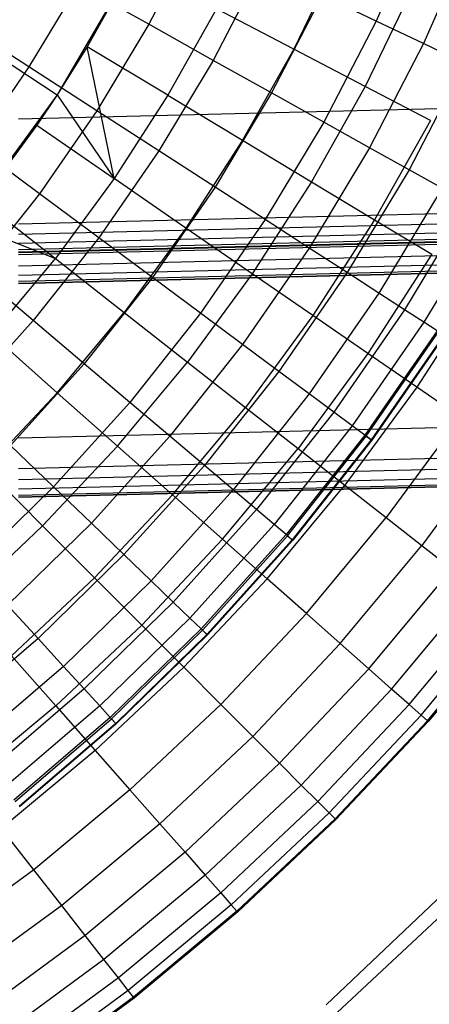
# Model space of a CAD drawing. Extents: x -390 to 397, y -401 to 400.
# Tile 183 of 192: x 0.09 to 2.96, y -393.45 to -386.55. Entities that reach past the tile are written whole.
import ezdxf

# ---------------------------------------------------------------- set-up
doc = ezdxf.new("R2010")
doc.units = 0
doc.header["$LTSCALE"] = 25.4
doc.layers.get('0').update_dxf_attribs({"linetype": 'CONTINUOUS'})

# ---------------------------------------------------------------- blocks, each defined once
blk = doc.blocks.new('FOURTY_ROUND_VII_ZWIS_STL')
at = {"color": 0}
for p, q in [((-1.9356, -385.5793, -952.8), (0.3495, -387.073, -957)), ((-1.9356, -385.5793, -952.8), (0.3495, -387.073, -957)), ((2.9079, -385.8251, -978.5822), (2.5873, -386.5561, -978.5822)), ((2.9079, -385.8251, -978.5822), (2.5873, -386.5561, -978.5822)), ((1.3182, -385.9501, -974.4657), (0.9929, -386.5789, -974.4657)), ((1.3182, -385.9501, -974.4657), (0.9929, -386.5789, -974.4657)), ((3.2498, -385.9622, -979.9853), (2.9197, -386.7148, -979.9853)), ((3.2498, -385.9622, -979.9853), (2.9197, -386.7148, -979.9853)), ((2.3289, -386.0927, -972.7912), (2.0097, -386.7529, -972.7912)), ((2.3289, -386.0927, -972.7912), (2.0097, -386.7529, -972.7912)), ((0.9066, -386.1166, -957), (0.3495, -387.073, -957)), ((0.9066, -386.1166, -957), (0.3495, -387.073, -957)), ((0.8819, -386.1644, -970.1406), (0.3495, -387.073, -957)), ((0.8819, -386.1644, -970.1406), (0.3495, -387.073, -957)), ((0.8819, -386.1644, -970.1406), (0.561, -386.7361, -970.1406)), ((0.8819, -386.1644, -970.1406), (0.561, -386.7361, -970.1406)), ((1.7861, -386.1735, -975.8206), (1.4454, -386.8318, -975.8206)), ((1.7861, -386.1735, -975.8206), (1.4454, -386.8318, -975.8206)), ((0.4977, -386.3023, -973.1305), (0.1515, -386.8778, -973.1305)), ((0.4977, -386.3023, -973.1305), (0.1515, -386.8778, -973.1305)), ((0.9929, -386.5789, -974.4657), (0.4977, -386.3023, -973.1305)), ((0.9929, -386.5789, -974.4657), (0.4977, -386.3023, -973.1305)), ((2.2093, -386.3755, -977.1933), (1.8548, -387.0606, -977.1933)), ((2.2093, -386.3755, -977.1933), (1.8548, -387.0606, -977.1933)), ((2.5873, -386.5561, -978.5822), (2.2093, -386.3755, -977.1933)), ((2.5873, -386.5561, -978.5822), (2.2093, -386.3755, -977.1933)), ((2.8449, -386.3231, -974.1486), (2.5106, -387.0143, -974.1486)), ((2.8449, -386.3231, -974.1486), (2.5106, -387.0143, -974.1486)), ((1.4666, -386.4695, -971.4547), (1.126, -387.0763, -971.4547)), ((1.4666, -386.4695, -971.4547), (1.126, -387.0763, -971.4547)), ((2.0097, -386.7529, -972.7912), (1.4666, -386.4695, -971.4547)), ((2.0097, -386.7529, -972.7912), (1.4666, -386.4695, -971.4547)), ((0.1515, -386.8778, -973.1305), (-0.3652, -386.5439, -971.8167)), ((0.1515, -386.8778, -973.1305), (-0.3652, -386.5439, -971.8167)), ((0.9929, -386.5789, -974.4657), (0.6279, -387.1856, -974.4657)), ((0.9929, -386.5789, -974.4657), (0.6279, -387.1856, -974.4657)), ((1.4454, -386.8318, -975.8206), (0.9929, -386.5789, -974.4657)), ((1.4454, -386.8318, -975.8206), (0.9929, -386.5789, -974.4657)), ((2.5873, -386.5561, -978.5822), (2.2205, -387.2649, -978.5822)), ((2.5873, -386.5561, -978.5822), (2.2205, -387.2649, -978.5822)), ((2.9197, -386.7148, -979.9853), (2.5873, -386.5561, -978.5822)), ((2.9197, -386.7148, -979.9853), (2.5873, -386.5561, -978.5822)), ((2.9197, -386.7148, -979.9853), (2.542, -387.4446, -979.9853)), ((2.9197, -386.7148, -979.9853), (2.542, -387.4446, -979.9853)), ((3.206, -386.8514, -981.4009), (2.9197, -386.7148, -979.9853)), ((3.206, -386.8514, -981.4009), (2.9197, -386.7148, -979.9853)), ((0.0771, -387.2428, -931.3491), (19.0833, -386.7762, -931.3491)), ((0.0771, -387.2428, -931.3491), (19.0833, -386.7762, -931.3491)), ((0.561, -386.7361, -970.1406), (0.3495, -387.073, -970.1406)), ((0.561, -386.7361, -970.1406), (0.3495, -387.073, -970.1406)), ((0.561, -386.7361, -970.1406), (0.3495, -387.073, -957)), ((0.561, -386.7361, -970.1406), (0.3495, -387.073, -957)), ((0.749, -387.6613, -971.4547), (0.561, -386.7361, -970.1406)), ((1.126, -387.0763, -971.4547), (0.561, -386.7361, -970.1406)), ((0.749, -387.6613, -971.4547), (0.561, -386.7361, -970.1406)), ((1.126, -387.0763, -971.4547), (0.561, -386.7361, -970.1406)), ((2.0097, -386.7529, -972.7912), (1.6508, -387.3923, -972.7912)), ((2.0097, -386.7529, -972.7912), (1.6508, -387.3923, -972.7912)), ((2.5106, -387.0143, -974.1486), (2.0097, -386.7529, -972.7912)), ((2.5106, -387.0143, -974.1486), (2.0097, -386.7529, -972.7912)), ((1.4454, -386.8318, -975.8206), (1.0633, -387.4669, -975.8206)), ((1.4454, -386.8318, -975.8206), (1.0633, -387.4669, -975.8206)), ((1.8548, -387.0606, -977.1933), (1.4454, -386.8318, -975.8206)), ((1.8548, -387.0606, -977.1933), (1.4454, -386.8318, -975.8206)), ((3.206, -386.8514, -981.4009), (2.819, -387.5993, -981.4009)), ((3.206, -386.8514, -981.4009), (2.819, -387.5993, -981.4009)), ((0.1515, -386.8778, -973.1305), (-0.2309, -387.4299, -973.1305)), ((0.1515, -386.8778, -973.1305), (-0.2309, -387.4299, -973.1305)), ((0.6279, -387.1856, -974.4657), (0.1515, -386.8778, -973.1305)), ((0.6279, -387.1856, -974.4657), (0.1515, -386.8778, -973.1305)), ((1.8548, -387.0606, -977.1933), (1.4572, -387.7215, -977.1933)), ((1.8548, -387.0606, -977.1933), (1.4572, -387.7215, -977.1933)), ((2.2205, -387.2649, -978.5822), (1.8548, -387.0606, -977.1933)), ((2.2205, -387.2649, -978.5822), (1.8548, -387.0606, -977.1933)), ((2.5106, -387.0143, -974.1486), (2.1349, -387.6837, -974.1486)), ((2.5106, -387.0143, -974.1486), (2.1349, -387.6837, -974.1486)), ((2.9687, -387.2533, -975.5251), (2.5106, -387.0143, -974.1486)), ((2.9687, -387.2533, -975.5251), (2.5106, -387.0143, -974.1486)), ((0.3495, -387.073, -957), (-0.3029, -387.967, -957)), ((0.3495, -387.073, -957), (-0.3029, -387.967, -957)), ((0.3495, -387.073, -970.1406), (0.2058, -387.2873, -970.1406)), ((0.3495, -387.073, -957), (0.2058, -387.2873, -970.1406)), ((0.3495, -387.073, -970.1406), (0.2058, -387.2873, -970.1406)), ((0.3495, -387.073, -957), (0.2058, -387.2873, -970.1406)), ((0.3495, -387.073, -970.1406), (0.749, -387.6613, -971.4547)), ((0.3495, -387.073, -970.1406), (0.749, -387.6613, -971.4547)), ((0.3495, -387.073, -970.1406), (0.3495, -387.073, -957)), ((0.3495, -387.073, -970.1406), (0.3495, -387.073, -957)), ((1.126, -387.0763, -971.4547), (0.749, -387.6613, -971.4547)), ((1.126, -387.0763, -971.4547), (0.749, -387.6613, -971.4547)), ((1.126, -387.0763, -971.4547), (1.6508, -387.3923, -972.7912)), ((1.126, -387.0763, -971.4547), (1.6508, -387.3923, -972.7912)), ((0.6279, -387.1856, -974.4657), (0.2247, -387.7676, -974.4657)), ((0.6279, -387.1856, -974.4657), (0.2247, -387.7676, -974.4657)), ((1.0633, -387.4669, -975.8206), (0.6279, -387.1856, -974.4657)), ((1.0633, -387.4669, -975.8206), (0.6279, -387.1856, -974.4657)), ((2.2205, -387.2649, -978.5822), (1.809, -387.9489, -978.5822)), ((2.2205, -387.2649, -978.5822), (1.809, -387.9489, -978.5822)), ((2.542, -387.4446, -979.9853), (2.2205, -387.2649, -978.5822)), ((2.542, -387.4446, -979.9853), (2.2205, -387.2649, -978.5822)), ((2.9687, -387.2533, -975.5251), (2.5775, -387.9502, -975.5251)), ((2.9687, -387.2533, -975.5251), (2.5775, -387.9502, -975.5251)), ((-0.3029, -387.967, -957), (0.2058, -387.2873, -970.1406)), ((-0.3029, -387.967, -957), (0.2058, -387.2873, -970.1406)), ((0.2058, -387.2873, -970.1406), (-0.1823, -387.8157, -970.1406)), ((0.2058, -387.2873, -970.1406), (-0.1823, -387.8157, -970.1406)), ((0.2058, -387.2873, -970.1406), (0.749, -387.6613, -971.4547)), ((0.2058, -387.2873, -970.1406), (0.749, -387.6613, -971.4547)), ((1.6508, -387.3923, -972.7912), (1.2536, -388.0087, -972.7912)), ((1.6508, -387.3923, -972.7912), (1.2536, -388.0087, -972.7912)), ((1.6508, -387.3923, -972.7912), (2.1349, -387.6837, -974.1486)), ((1.6508, -387.3923, -972.7912), (2.1349, -387.6837, -974.1486)), ((0.2247, -387.7676, -974.4657), (-0.2309, -387.4299, -973.1305)), ((0.2247, -387.7676, -974.4657), (-0.2309, -387.4299, -973.1305)), ((1.0633, -387.4669, -975.8206), (0.6412, -388.0763, -975.8206)), ((1.0633, -387.4669, -975.8206), (0.6412, -388.0763, -975.8206)), ((1.4572, -387.7215, -977.1933), (1.0633, -387.4669, -975.8206)), ((1.4572, -387.7215, -977.1933), (1.0633, -387.4669, -975.8206)), ((2.542, -387.4446, -979.9853), (2.1184, -388.1487, -979.9853)), ((2.542, -387.4446, -979.9853), (2.1184, -388.1487, -979.9853)), ((2.819, -387.5993, -981.4009), (2.542, -387.4446, -979.9853)), ((2.819, -387.5993, -981.4009), (2.542, -387.4446, -979.9853)), ((19.1195, -387.5127, -929), (0.0771, -387.9802, -929)), ((19.1195, -387.5127, -929), (0.0771, -387.9802, -929)), ((0.0771, -388.0515, -929.0132), (19.123, -387.5839, -929.0132)), ((0.0771, -388.0515, -929.0132), (19.123, -387.5839, -929.0132)), ((2.819, -387.5993, -981.4009), (2.3848, -388.3209, -981.4009)), ((2.819, -387.5993, -981.4009), (2.3848, -388.3209, -981.4009)), ((3.0509, -387.729, -982.827), (2.819, -387.5993, -981.4009)), ((3.0509, -387.729, -982.827), (2.819, -387.5993, -981.4009)), ((0.0771, -388.1134, -929.0509), (19.1261, -387.6458, -929.0509)), ((0.0771, -388.1134, -929.0509), (19.1261, -387.6458, -929.0509)), ((0.0771, -388.1578, -929.1082), (19.1283, -387.6902, -929.1082)), ((0.0771, -388.1578, -929.1082), (19.1283, -387.6902, -929.1082)), ((0.749, -387.6613, -971.4547), (0.3371, -388.2221, -971.4547)), ((0.749, -387.6613, -971.4547), (0.3371, -388.2221, -971.4547)), ((1.2536, -388.0087, -972.7912), (0.749, -387.6613, -971.4547)), ((1.2536, -388.0087, -972.7912), (0.749, -387.6613, -971.4547)), ((2.1349, -387.6837, -974.1486), (1.719, -388.3291, -974.1486)), ((2.1349, -387.6837, -974.1486), (1.719, -388.3291, -974.1486)), ((2.1349, -387.6837, -974.1486), (2.5775, -387.9502, -975.5251)), ((2.1349, -387.6837, -974.1486), (2.5775, -387.9502, -975.5251)), ((0.0771, -388.1738, -929.25), (19.129, -387.7061, -929.25)), ((0.0771, -388.1738, -929.25), (19.129, -387.7061, -929.25)), ((0.0771, -388.1789, -929.1777), (19.1293, -387.7112, -929.1777)), ((0.0771, -388.1789, -929.1777), (19.1293, -387.7112, -929.1777)), ((19.1301, -387.7284, -902), (0.0771, -388.1961, -902)), ((19.1301, -387.7284, -902), (0.0771, -388.1961, -902)), ((19.1301, -387.7284, -927.5), (0.0771, -388.1961, -927.5)), ((19.1301, -387.7284, -927.5), (0.0771, -388.1961, -927.5)), ((19.1301, -387.7284, -900.5), (0.0771, -388.1961, -900.5)), ((19.1301, -387.7284, -900.5), (0.0771, -388.1961, -900.5)), ((19.1301, -387.7284, -895.5), (0.0771, -388.1961, -895.5)), ((19.1301, -387.7284, -895.5), (0.0771, -388.1961, -895.5)), ((1.4572, -387.7215, -977.1933), (1.018, -388.3556, -977.1933)), ((1.4572, -387.7215, -977.1933), (1.018, -388.3556, -977.1933)), ((1.809, -387.9489, -978.5822), (1.4572, -387.7215, -977.1933)), ((1.809, -387.9489, -978.5822), (1.4572, -387.7215, -977.1933)), ((3.0509, -387.729, -982.827), (2.608, -388.4651, -982.827)), ((3.0509, -387.729, -982.827), (2.608, -388.4651, -982.827)), ((0.2247, -387.7676, -974.4657), (-0.2148, -388.3227, -974.4657)), ((0.2247, -387.7676, -974.4657), (-0.2148, -388.3227, -974.4657)), ((-0.1823, -387.8157, -970.1406), (0.3371, -388.2221, -971.4547)), ((-0.1823, -387.8157, -970.1406), (0.3371, -388.2221, -971.4547)), ((0.0771, -388.2726, -902.0152), (19.1339, -387.8048, -902.0152)), ((0.0771, -388.2726, -902.0152), (19.1339, -387.8048, -902.0152)), ((0.0771, -388.2726, -927.4848), (19.1339, -387.8048, -927.4848)), ((0.0771, -388.2726, -927.4848), (19.1339, -387.8048, -927.4848)), ((0.0771, -388.2726, -900.4848), (19.1339, -387.8048, -900.4848)), ((0.0771, -388.2726, -900.4848), (19.1339, -387.8048, -900.4848)), ((0.0771, -388.2726, -895.5152), (19.1339, -387.8048, -895.5152)), ((0.0771, -388.2726, -895.5152), (19.1339, -387.8048, -895.5152)), ((0.0771, -388.2727, -932.4962), (19.1339, -387.8049, -932.4962)), ((0.0771, -388.2727, -932.4962), (19.1339, -387.8049, -932.4962)), ((0.6412, -388.0763, -975.8206), (0.2247, -387.7676, -974.4657)), ((0.6412, -388.0763, -975.8206), (0.2247, -387.7676, -974.4657)), ((0.0771, -388.3375, -902.0586), (19.1371, -387.8696, -902.0586)), ((0.0771, -388.3375, -902.0586), (19.1371, -387.8696, -902.0586)), ((0.0771, -388.3375, -927.4414), (19.1371, -387.8696, -927.4414)), ((0.0771, -388.3375, -927.4414), (19.1371, -387.8696, -927.4414)), ((0.0771, -388.3375, -900.4414), (19.1371, -387.8696, -900.4414)), ((0.0771, -388.3375, -900.4414), (19.1371, -387.8696, -900.4414)), ((0.0771, -388.3375, -895.5586), (19.1371, -387.8696, -895.5586)), ((0.0771, -388.3375, -895.5586), (19.1371, -387.8696, -895.5586)), ((3.2376, -387.8333, -984.2618), (2.7876, -388.5812, -984.2618)), ((3.2376, -387.8333, -984.2618), (2.7876, -388.5812, -984.2618)), ((-0.3029, -387.967, -970.1406), (0.3371, -388.2221, -971.4547)), ((-0.3029, -387.967, -970.1406), (0.3371, -388.2221, -971.4547)), ((0.0771, -388.3809, -902.1235), (19.1392, -387.9129, -902.1235)), ((0.0771, -388.3809, -902.1235), (19.1392, -387.9129, -902.1235)), ((0.0771, -388.3809, -927.3765), (19.1392, -387.9129, -927.3765)), ((0.0771, -388.3809, -927.3765), (19.1392, -387.9129, -927.3765)), ((0.0771, -388.3809, -900.3765), (19.1392, -387.9129, -900.3765)), ((0.0771, -388.3809, -900.3765), (19.1392, -387.9129, -900.3765)), ((0.0771, -388.3809, -895.6235), (19.1392, -387.9129, -895.6235)), ((0.0771, -388.3809, -895.6235), (19.1392, -387.9129, -895.6235)), ((19.1399, -387.9281, -902.2), (0.0771, -388.3961, -902.2)), ((19.1399, -387.9281, -927.3), (0.0771, -388.3961, -927.3)), ((19.1399, -387.9281, -902.2), (0.0771, -388.3961, -902.2)), ((19.1399, -387.9281, -927.3), (0.0771, -388.3961, -927.3)), ((19.1399, -387.9281, -900.3), (0.0771, -388.3961, -900.3)), ((0.0771, -388.3961, -895.7), (19.1399, -387.9281, -895.7)), ((19.1399, -387.9281, -900.3), (0.0771, -388.3961, -900.3)), ((0.0771, -388.3961, -895.7), (19.1399, -387.9281, -895.7)), ((1.809, -387.9489, -978.5822), (1.3546, -388.605, -978.5822)), ((1.809, -387.9489, -978.5822), (1.3546, -388.605, -978.5822)), ((2.1184, -388.1487, -979.9853), (1.809, -387.9489, -978.5822)), ((2.1184, -388.1487, -979.9853), (1.809, -387.9489, -978.5822)), ((2.5775, -387.9502, -975.5251), (2.1446, -388.622, -975.5251)), ((2.5775, -387.9502, -975.5251), (2.1446, -388.622, -975.5251)), ((2.5775, -387.9502, -975.5251), (2.9782, -388.1914, -976.919)), ((2.5775, -387.9502, -975.5251), (2.9782, -388.1914, -976.919)), ((3.3788, -387.9122, -985.7034), (2.9235, -388.669, -985.7034)), ((3.3788, -387.9122, -985.7034), (2.9235, -388.669, -985.7034)), ((1.2536, -388.0087, -972.7912), (0.8196, -388.5997, -972.7912)), ((1.2536, -388.0087, -972.7912), (0.8196, -388.5997, -972.7912)), ((1.719, -388.3291, -974.1486), (1.2536, -388.0087, -972.7912)), ((1.719, -388.3291, -974.1486), (1.2536, -388.0087, -972.7912)), ((0.6412, -388.0763, -975.8206), (0.181, -388.6574, -975.8206)), ((0.6412, -388.0763, -975.8206), (0.181, -388.6574, -975.8206)), ((1.018, -388.3556, -977.1933), (0.6412, -388.0763, -975.8206)), ((1.018, -388.3556, -977.1933), (0.6412, -388.0763, -975.8206)), ((2.1184, -388.1487, -979.9853), (1.6505, -388.8243, -979.9853)), ((2.1184, -388.1487, -979.9853), (1.6505, -388.8243, -979.9853)), ((2.3848, -388.3209, -981.4009), (2.1184, -388.1487, -979.9853)), ((2.3848, -388.3209, -981.4009), (2.1184, -388.1487, -979.9853)), ((-0.1082, -388.7569, -971.4547), (0.3371, -388.2221, -971.4547)), ((-0.1082, -388.7569, -971.4547), (0.3371, -388.2221, -971.4547)), ((0.3371, -388.2221, -971.4547), (0.8196, -388.5997, -972.7912)), ((0.3371, -388.2221, -971.4547), (0.8196, -388.5997, -972.7912)), ((2.9782, -388.1914, -976.919), (2.5298, -388.8872, -976.919)), ((2.9782, -388.1914, -976.919), (2.5298, -388.8872, -976.919)), ((0.181, -388.6574, -975.8206), (-0.2148, -388.3227, -974.4657)), ((0.181, -388.6574, -975.8206), (-0.2148, -388.3227, -974.4657)), ((1.018, -388.3556, -977.1933), (0.5392, -388.9602, -977.1933)), ((1.018, -388.3556, -977.1933), (0.5392, -388.9602, -977.1933)), ((1.3546, -388.605, -978.5822), (1.018, -388.3556, -977.1933)), ((1.3546, -388.605, -978.5822), (1.018, -388.3556, -977.1933)), ((1.719, -388.3291, -974.1486), (1.2646, -388.9478, -974.1486)), ((1.719, -388.3291, -974.1486), (1.2646, -388.9478, -974.1486)), ((2.1446, -388.622, -975.5251), (1.719, -388.3291, -974.1486)), ((2.1446, -388.622, -975.5251), (1.719, -388.3291, -974.1486)), ((2.3848, -388.3209, -981.4009), (1.9054, -389.0132, -981.4009)), ((2.3848, -388.3209, -981.4009), (1.9054, -389.0132, -981.4009)), ((2.608, -388.4651, -982.827), (2.3848, -388.3209, -981.4009)), ((2.608, -388.4651, -982.827), (2.3848, -388.3209, -981.4009)), ((3.3363, -388.4071, -978.3286), (2.8742, -389.1243, -978.3286)), ((3.3363, -388.4071, -978.3286), (2.8742, -389.1243, -978.3286)), ((2.608, -388.4651, -982.827), (2.1189, -389.1714, -982.827)), ((2.608, -388.4651, -982.827), (2.1189, -389.1714, -982.827)), ((2.7876, -388.5812, -984.2618), (2.608, -388.4651, -982.827)), ((2.7876, -388.5812, -984.2618), (2.608, -388.4651, -982.827)), ((2.7876, -388.5812, -984.2618), (2.2907, -389.2987, -984.2618)), ((2.7876, -388.5812, -984.2618), (2.2907, -389.2987, -984.2618)), ((2.9235, -388.669, -985.7034), (2.7876, -388.5812, -984.2618)), ((2.9235, -388.669, -985.7034), (2.7876, -388.5812, -984.2618)), ((0.181, -388.6574, -975.8206), (-0.3155, -389.2078, -975.8206)), ((0.181, -388.6574, -975.8206), (-0.3155, -389.2078, -975.8206)), ((0.5392, -388.9602, -977.1933), (0.181, -388.6574, -975.8206)), ((0.5392, -388.9602, -977.1933), (0.181, -388.6574, -975.8206)), ((0.3504, -389.1631, -972.7912), (0.8196, -388.5997, -972.7912)), ((0.3504, -389.1631, -972.7912), (0.8196, -388.5997, -972.7912)), ((0.8196, -388.5997, -972.7912), (1.2646, -388.9478, -974.1486)), ((0.8196, -388.5997, -972.7912), (1.2646, -388.9478, -974.1486)), ((1.3546, -388.605, -978.5822), (0.859, -389.2307, -978.5822)), ((1.3546, -388.605, -978.5822), (0.859, -389.2307, -978.5822)), ((1.6505, -388.8243, -979.9853), (1.3546, -388.605, -978.5822)), ((1.6505, -388.8243, -979.9853), (1.3546, -388.605, -978.5822)), ((2.1446, -388.622, -975.5251), (1.6715, -389.2662, -975.5251)), ((2.1446, -388.622, -975.5251), (1.6715, -389.2662, -975.5251)), ((2.5298, -388.8872, -976.919), (2.1446, -388.622, -975.5251)), ((2.5298, -388.8872, -976.919), (2.1446, -388.622, -975.5251)), ((2.9235, -388.669, -985.7034), (2.4206, -389.3951, -985.7034)), ((2.9235, -388.669, -985.7034), (2.4206, -389.3951, -985.7034)), ((3.0154, -388.7284, -987.15), (2.5085, -389.4602, -987.15)), ((3.0154, -388.7284, -987.15), (2.5085, -389.4602, -987.15)), ((3.0154, -388.7284, -987.15), (2.9235, -388.669, -985.7034)), ((3.0154, -388.7284, -987.15), (2.9235, -388.669, -985.7034)), ((0.3504, -389.1631, -972.7912), (-0.1082, -388.7569, -971.4547)), ((0.3504, -389.1631, -972.7912), (-0.1082, -388.7569, -971.4547)), ((2.519, -389.4679, -991.5), (3.0263, -388.7354, -991.5)), ((2.519, -389.4679, -991.5), (3.0263, -388.7354, -991.5)), ((3.0632, -388.7592, -988.5995), (2.5542, -389.494, -988.5995)), ((3.0632, -388.7592, -988.5995), (2.5542, -389.494, -988.5995)), ((3.0668, -388.7616, -990.0501), (2.5577, -389.4966, -990.0501)), ((3.0668, -388.7616, -990.0501), (2.5577, -389.4966, -990.0501)), ((1.6505, -388.8243, -979.9853), (1.1403, -389.4685, -979.9853)), ((1.6505, -388.8243, -979.9853), (1.1403, -389.4685, -979.9853)), ((1.9054, -389.0132, -981.4009), (1.6505, -388.8243, -979.9853)), ((1.9054, -389.0132, -981.4009), (1.6505, -388.8243, -979.9853)), ((2.5298, -388.8872, -976.919), (2.0398, -389.5544, -976.919)), ((2.5298, -388.8872, -976.919), (2.0398, -389.5544, -976.919)), ((2.8742, -389.1243, -978.3286), (2.5298, -388.8872, -976.919)), ((2.8742, -389.1243, -978.3286), (2.5298, -388.8872, -976.919)), ((0.5392, -388.9602, -977.1933), (0.0225, -389.5329, -977.1933)), ((0.5392, -388.9602, -977.1933), (0.0225, -389.5329, -977.1933)), ((0.859, -389.2307, -978.5822), (0.5392, -388.9602, -977.1933)), ((0.859, -389.2307, -978.5822), (0.5392, -388.9602, -977.1933)), ((0.7733, -389.5378, -974.1486), (1.2646, -388.9478, -974.1486)), ((0.7733, -389.5378, -974.1486), (1.2646, -388.9478, -974.1486)), ((1.2646, -388.9478, -974.1486), (1.6715, -389.2662, -975.5251)), ((1.2646, -388.9478, -974.1486), (1.6715, -389.2662, -975.5251)), ((0.0771, -389.48, -930.1266), (19.1931, -389.0108, -930.1266)), ((0.0771, -389.48, -930.1266), (19.1931, -389.0108, -930.1266)), ((1.9054, -389.0132, -981.4009), (1.3825, -389.6733, -981.4009)), ((1.9054, -389.0132, -981.4009), (1.3825, -389.6733, -981.4009)), ((2.1189, -389.1714, -982.827), (1.9054, -389.0132, -981.4009)), ((2.1189, -389.1714, -982.827), (1.9054, -389.0132, -981.4009)), ((2.8742, -389.1243, -978.3286), (2.3691, -389.812, -978.3286)), ((2.8742, -389.1243, -978.3286), (2.3691, -389.812, -978.3286)), ((3.1773, -389.333, -979.7521), (2.8742, -389.1243, -978.3286)), ((3.1773, -389.333, -979.7521), (2.8742, -389.1243, -978.3286)), ((0.3504, -389.1631, -972.7912), (-0.1524, -389.6969, -972.7912)), ((0.3504, -389.1631, -972.7912), (-0.1524, -389.6969, -972.7912)), ((0.7733, -389.5378, -974.1486), (0.3504, -389.1631, -972.7912)), ((0.7733, -389.5378, -974.1486), (0.3504, -389.1631, -972.7912)), ((2.1189, -389.1714, -982.827), (1.5854, -389.8449, -982.827)), ((2.1189, -389.1714, -982.827), (1.5854, -389.8449, -982.827)), ((2.2907, -389.2987, -984.2618), (2.1189, -389.1714, -982.827)), ((2.2907, -389.2987, -984.2618), (2.1189, -389.1714, -982.827)), ((19.2037, -389.2266, -894), (0.0771, -389.6961, -894)), ((19.2037, -389.2266, -894), (0.0771, -389.6961, -894)), ((0.859, -389.2307, -978.5822), (0.3244, -389.8233, -978.5822)), ((0.859, -389.2307, -978.5822), (0.3244, -389.8233, -978.5822)), ((1.1403, -389.4685, -979.9853), (0.859, -389.2307, -978.5822)), ((1.1403, -389.4685, -979.9853), (0.859, -389.2307, -978.5822)), ((1.16, -389.8804, -975.5251), (1.6715, -389.2662, -975.5251)), ((1.16, -389.8804, -975.5251), (1.6715, -389.2662, -975.5251)), ((1.6715, -389.2662, -975.5251), (2.0398, -389.5544, -976.919)), ((1.6715, -389.2662, -975.5251), (2.0398, -389.5544, -976.919)), ((0.0771, -389.7726, -894.0152), (19.2075, -389.303, -894.0152)), ((0.0771, -389.7726, -894.0152), (19.2075, -389.303, -894.0152)), ((2.2907, -389.2987, -984.2618), (1.7488, -389.983, -984.2618)), ((2.2907, -389.2987, -984.2618), (1.7488, -389.983, -984.2618)), ((2.4206, -389.3951, -985.7034), (2.2907, -389.2987, -984.2618)), ((2.4206, -389.3951, -985.7034), (2.2907, -389.2987, -984.2618)), ((3.1773, -389.333, -979.7521), (2.6589, -390.0388, -979.7521)), ((3.1773, -389.333, -979.7521), (2.6589, -390.0388, -979.7521)), ((0.0771, -389.8375, -894.0586), (19.2107, -389.3678, -894.0586)), ((0.0771, -389.8375, -894.0586), (19.2107, -389.3678, -894.0586)), ((0.0771, -389.8809, -894.1235), (19.2128, -389.4111, -894.1235)), ((0.0771, -389.8809, -894.1235), (19.2128, -389.4111, -894.1235)), ((2.4206, -389.3951, -985.7034), (1.8723, -390.0874, -985.7034)), ((2.4206, -389.3951, -985.7034), (1.8723, -390.0874, -985.7034)), ((2.5085, -389.4602, -987.15), (2.4206, -389.3951, -985.7034)), ((2.5085, -389.4602, -987.15), (2.4206, -389.3951, -985.7034)), ((0.0771, -389.8961, -894.2), (19.2135, -389.4263, -894.2)), ((19.2135, -389.4263, -927.5), (0.0771, -389.8961, -927.5)), ((0.0771, -389.8961, -894.2), (19.2135, -389.4263, -894.2)), ((19.2135, -389.4263, -927.5), (0.0771, -389.8961, -927.5)), ((1.1403, -389.4685, -979.9853), (0.5899, -390.0787, -979.9853)), ((1.1403, -389.4685, -979.9853), (0.5899, -390.0787, -979.9853)), ((1.3825, -389.6733, -981.4009), (1.1403, -389.4685, -979.9853)), ((1.3825, -389.6733, -981.4009), (1.1403, -389.4685, -979.9853)), ((2.5085, -389.4602, -987.15), (1.9558, -390.1581, -987.15)), ((2.5085, -389.4602, -987.15), (1.9558, -390.1581, -987.15)), ((1.9657, -390.1664, -991.5), (2.519, -389.4679, -991.5)), ((1.9657, -390.1664, -991.5), (2.519, -389.4679, -991.5)), ((2.5542, -389.494, -988.5995), (2.5085, -389.4602, -987.15)), ((2.5542, -389.494, -988.5995), (2.5085, -389.4602, -987.15)), ((2.519, -389.4679, -991.5), (2.5577, -389.4966, -990.0501)), ((2.519, -389.4679, -991.5), (2.5577, -389.4966, -990.0501)), ((0.3244, -389.8233, -978.5822), (0.0225, -389.5329, -977.1933)), ((0.3244, -389.8233, -978.5822), (0.0225, -389.5329, -977.1933)), ((0.7733, -389.5378, -974.1486), (0.2469, -390.0966, -974.1486)), ((0.7733, -389.5378, -974.1486), (0.2469, -390.0966, -974.1486)), ((1.16, -389.8804, -975.5251), (0.7733, -389.5378, -974.1486)), ((1.16, -389.8804, -975.5251), (0.7733, -389.5378, -974.1486)), ((1.5101, -390.1905, -976.919), (2.0398, -389.5544, -976.919)), ((1.5101, -390.1905, -976.919), (2.0398, -389.5544, -976.919)), ((2.5542, -389.494, -988.5995), (1.9993, -390.1948, -988.5995)), ((2.5542, -389.494, -988.5995), (1.9993, -390.1948, -988.5995)), ((2.5577, -389.4966, -990.0501), (2.0026, -390.1976, -990.0501)), ((2.5577, -389.4966, -990.0501), (2.0026, -390.1976, -990.0501)), ((2.0398, -389.5544, -976.919), (2.3691, -389.812, -978.3286)), ((2.0398, -389.5544, -976.919), (2.3691, -389.812, -978.3286)), ((2.5577, -389.4966, -990.0501), (2.5542, -389.494, -988.5995)), ((2.5577, -389.4966, -990.0501), (2.5542, -389.494, -988.5995)), ((3.4387, -389.513, -981.1876), (2.9089, -390.2344, -981.1876)), ((3.4387, -389.513, -981.1876), (2.9089, -390.2344, -981.1876)), ((1.3825, -389.6733, -981.4009), (0.8185, -390.2986, -981.4009)), ((1.3825, -389.6733, -981.4009), (0.8185, -390.2986, -981.4009)), ((1.5854, -389.8449, -982.827), (1.3825, -389.6733, -981.4009)), ((1.5854, -389.8449, -982.827), (1.3825, -389.6733, -981.4009)), ((0.2469, -390.0966, -974.1486), (-0.1524, -389.6969, -972.7912)), ((0.2469, -390.0966, -974.1486), (-0.1524, -389.6969, -972.7912)), ((0.3244, -389.8233, -978.5822), (-0.2471, -390.3805, -978.5822)), ((0.3244, -389.8233, -978.5822), (-0.2471, -390.3805, -978.5822)), ((0.5899, -390.0787, -979.9853), (0.3244, -389.8233, -978.5822)), ((0.5899, -390.0787, -979.9853), (0.3244, -389.8233, -978.5822)), ((1.8231, -390.4677, -978.3286), (2.3691, -389.812, -978.3286)), ((1.8231, -390.4677, -978.3286), (2.3691, -389.812, -978.3286)), ((2.3691, -389.812, -978.3286), (2.6589, -390.0388, -979.7521)), ((2.3691, -389.812, -978.3286), (2.6589, -390.0388, -979.7521)), ((1.16, -389.8804, -975.5251), (0.6121, -390.4622, -975.5251)), ((1.16, -389.8804, -975.5251), (0.6121, -390.4622, -975.5251)), ((1.5854, -389.8449, -982.827), (1.01, -390.4828, -982.827)), ((1.5854, -389.8449, -982.827), (1.01, -390.4828, -982.827)), ((1.5101, -390.1905, -976.919), (1.16, -389.8804, -975.5251)), ((1.5101, -390.1905, -976.919), (1.16, -389.8804, -975.5251)), ((1.7488, -389.983, -984.2618), (1.5854, -389.8449, -982.827)), ((1.7488, -389.983, -984.2618), (1.5854, -389.8449, -982.827)), ((1.7488, -389.983, -984.2618), (1.1641, -390.6311, -984.2618)), ((1.7488, -389.983, -984.2618), (1.1641, -390.6311, -984.2618)), ((1.8723, -390.0874, -985.7034), (1.7488, -389.983, -984.2618)), ((1.8723, -390.0874, -985.7034), (1.7488, -389.983, -984.2618)), ((2.0985, -390.7117, -979.7521), (2.6589, -390.0388, -979.7521)), ((2.0985, -390.7117, -979.7521), (2.6589, -390.0388, -979.7521)), ((2.6589, -390.0388, -979.7521), (2.9089, -390.2344, -981.1876)), ((2.6589, -390.0388, -979.7521), (2.9089, -390.2344, -981.1876)), ((0.2469, -390.0966, -974.1486), (-0.3125, -390.6224, -974.1486)), ((0.2469, -390.0966, -974.1486), (-0.3125, -390.6224, -974.1486)), ((0.5899, -390.0787, -979.9853), (0.0015, -390.6523, -979.9853)), ((0.5899, -390.0787, -979.9853), (0.0015, -390.6523, -979.9853)), ((0.6121, -390.4622, -975.5251), (0.2469, -390.0966, -974.1486)), ((0.6121, -390.4622, -975.5251), (0.2469, -390.0966, -974.1486)), ((0.8185, -390.2986, -981.4009), (0.5899, -390.0787, -979.9853)), ((0.8185, -390.2986, -981.4009), (0.5899, -390.0787, -979.9853)), ((1.8723, -390.0874, -985.7034), (1.2807, -390.7432, -985.7034)), ((1.8723, -390.0874, -985.7034), (1.2807, -390.7432, -985.7034)), ((1.9558, -390.1581, -987.15), (1.8723, -390.0874, -985.7034)), ((1.9558, -390.1581, -987.15), (1.8723, -390.0874, -985.7034)), ((1.9558, -390.1581, -987.15), (1.3595, -390.8191, -987.15)), ((1.9558, -390.1581, -987.15), (1.3595, -390.8191, -987.15)), ((1.3689, -390.8281, -991.5), (1.9657, -390.1664, -991.5)), ((1.3689, -390.8281, -991.5), (1.9657, -390.1664, -991.5)), ((1.9993, -390.1948, -988.5995), (1.9558, -390.1581, -987.15)), ((1.9993, -390.1948, -988.5995), (1.9558, -390.1581, -987.15)), ((1.9657, -390.1664, -991.5), (2.0026, -390.1976, -990.0501)), ((1.9657, -390.1664, -991.5), (2.0026, -390.1976, -990.0501)), ((1.5101, -390.1905, -976.919), (0.9426, -390.7931, -976.919)), ((1.5101, -390.1905, -976.919), (0.9426, -390.7931, -976.919)), ((1.9993, -390.1948, -988.5995), (1.4005, -390.8585, -988.5995)), ((1.9993, -390.1948, -988.5995), (1.4005, -390.8585, -988.5995)), ((2.0026, -390.1976, -990.0501), (1.4036, -390.8615, -990.0501)), ((2.0026, -390.1976, -990.0501), (1.4036, -390.8615, -990.0501)), ((1.8231, -390.4677, -978.3286), (1.5101, -390.1905, -976.919)), ((1.8231, -390.4677, -978.3286), (1.5101, -390.1905, -976.919)), ((2.0026, -390.1976, -990.0501), (1.9993, -390.1948, -988.5995)), ((2.0026, -390.1976, -990.0501), (1.9993, -390.1948, -988.5995)), ((2.3361, -390.9222, -981.1876), (2.9089, -390.2344, -981.1876)), ((2.3361, -390.9222, -981.1876), (2.9089, -390.2344, -981.1876)), ((2.9089, -390.2344, -981.1876), (3.1188, -390.3986, -982.6336)), ((2.9089, -390.2344, -981.1876), (3.1188, -390.3986, -982.6336)), ((0.8185, -390.2986, -981.4009), (0.2155, -390.8864, -981.4009)), ((0.8185, -390.2986, -981.4009), (0.2155, -390.8864, -981.4009)), ((1.01, -390.4828, -982.827), (0.8185, -390.2986, -981.4009)), ((1.01, -390.4828, -982.827), (0.8185, -390.2986, -981.4009)), ((2.5356, -391.0989, -982.6336), (3.1188, -390.3986, -982.6336)), ((2.5356, -391.0989, -982.6336), (3.1188, -390.3986, -982.6336)), ((0.6121, -390.4622, -975.5251), (0.0297, -391.0095, -975.5251)), ((0.6121, -390.4622, -975.5251), (0.0297, -391.0095, -975.5251)), ((1.01, -390.4828, -982.827), (0.3948, -391.0826, -982.827)), ((1.01, -390.4828, -982.827), (0.3948, -391.0826, -982.827)), ((0.9426, -390.7931, -976.919), (0.6121, -390.4622, -975.5251)), ((0.9426, -390.7931, -976.919), (0.6121, -390.4622, -975.5251)), ((1.1641, -390.6311, -984.2618), (1.01, -390.4828, -982.827)), ((1.1641, -390.6311, -984.2618), (1.01, -390.4828, -982.827)), ((1.8231, -390.4677, -978.3286), (1.2381, -391.0888, -978.3286)), ((1.8231, -390.4677, -978.3286), (1.2381, -391.0888, -978.3286)), ((2.0985, -390.7117, -979.7521), (1.8231, -390.4677, -978.3286)), ((2.0985, -390.7117, -979.7521), (1.8231, -390.4677, -978.3286)), ((2.6966, -391.2415, -984.088), (3.2882, -390.5312, -984.088)), ((2.6966, -391.2415, -984.088), (3.2882, -390.5312, -984.088)), ((0.2155, -390.8864, -981.4009), (0.0015, -390.6523, -979.9853)), ((0.2155, -390.8864, -981.4009), (0.0015, -390.6523, -979.9853)), ((1.1641, -390.6311, -984.2618), (0.5391, -391.2404, -984.2618)), ((1.1641, -390.6311, -984.2618), (0.5391, -391.2404, -984.2618)), ((1.2807, -390.7432, -985.7034), (1.1641, -390.6311, -984.2618)), ((1.2807, -390.7432, -985.7034), (1.1641, -390.6311, -984.2618)), ((2.8191, -391.35, -985.5491), (3.4171, -390.632, -985.5491)), ((2.8191, -391.35, -985.5491), (3.4171, -390.632, -985.5491)), ((2.0985, -390.7117, -979.7521), (1.4981, -391.3492, -979.7521)), ((2.0985, -390.7117, -979.7521), (1.4981, -391.3492, -979.7521)), ((2.3361, -390.9222, -981.1876), (2.0985, -390.7117, -979.7521)), ((2.3361, -390.9222, -981.1876), (2.0985, -390.7117, -979.7521)), ((2.9028, -391.4242, -987.0152), (3.5052, -390.701, -987.0152)), ((2.9028, -391.4242, -987.0152), (3.5052, -390.701, -987.0152)), ((0.9426, -390.7931, -976.919), (0.3394, -391.3599, -976.919)), ((0.9426, -390.7931, -976.919), (0.3394, -391.3599, -976.919)), ((1.2807, -390.7432, -985.7034), (0.6483, -391.3598, -985.7034)), ((1.2807, -390.7432, -985.7034), (0.6483, -391.3598, -985.7034)), ((1.2381, -391.0888, -978.3286), (0.9426, -390.7931, -976.919)), ((1.2381, -391.0888, -978.3286), (0.9426, -390.7931, -976.919)), ((1.3595, -390.8191, -987.15), (1.2807, -390.7432, -985.7034)), ((1.3595, -390.8191, -987.15), (1.2807, -390.7432, -985.7034)), ((2.9477, -391.464, -988.4842), (3.5524, -390.7379, -988.4842)), ((2.9477, -391.464, -988.4842), (3.5524, -390.7379, -988.4842)), ((3.5587, -390.7428, -989.9545), (2.9537, -391.4692, -989.9545)), ((3.5587, -390.7428, -989.9545), (2.9537, -391.4692, -989.9545)), ((1.3595, -390.8191, -987.15), (0.7221, -391.4405, -987.15)), ((1.3595, -390.8191, -987.15), (0.7221, -391.4405, -987.15)), ((0.7309, -391.4501, -991.5), (1.3689, -390.8281, -991.5)), ((0.7309, -391.4501, -991.5), (1.3689, -390.8281, -991.5)), ((1.4005, -390.8585, -988.5995), (0.7605, -391.4825, -988.5995)), ((1.4005, -390.8585, -988.5995), (0.7605, -391.4825, -988.5995)), ((1.4036, -390.8615, -990.0501), (0.7634, -391.4857, -990.0501)), ((1.4036, -390.8615, -990.0501), (0.7634, -391.4857, -990.0501)), ((1.4005, -390.8585, -988.5995), (1.3595, -390.8191, -987.15)), ((1.4005, -390.8585, -988.5995), (1.3595, -390.8191, -987.15)), ((1.3689, -390.8281, -991.5), (1.4036, -390.8615, -990.0501)), ((1.3689, -390.8281, -991.5), (1.4036, -390.8615, -990.0501)), ((1.4036, -390.8615, -990.0501), (1.4005, -390.8585, -988.5995)), ((1.4036, -390.8615, -990.0501), (1.4005, -390.8585, -988.5995)), ((0.2155, -390.8864, -981.4009), (-0.4239, -391.4344, -981.4009)), ((0.2155, -390.8864, -981.4009), (-0.4239, -391.4344, -981.4009)), ((0.3948, -391.0826, -982.827), (0.2155, -390.8864, -981.4009)), ((0.3948, -391.0826, -982.827), (0.2155, -390.8864, -981.4009)), ((2.3361, -390.9222, -981.1876), (1.7224, -391.5738, -981.1876)), ((2.3361, -390.9222, -981.1876), (1.7224, -391.5738, -981.1876)), ((2.5356, -391.0989, -982.6336), (2.3361, -390.9222, -981.1876)), ((2.5356, -391.0989, -982.6336), (2.3361, -390.9222, -981.1876)), ((0.0297, -391.0095, -975.5251), (0.3394, -391.3599, -976.919)), ((0.0297, -391.0095, -975.5251), (0.3394, -391.3599, -976.919)), ((0.3948, -391.0826, -982.827), (-0.2575, -391.6417, -982.827)), ((0.3948, -391.0826, -982.827), (-0.2575, -391.6417, -982.827)), ((0.5391, -391.2404, -984.2618), (0.3948, -391.0826, -982.827)), ((0.5391, -391.2404, -984.2618), (0.3948, -391.0826, -982.827)), ((1.2381, -391.0888, -978.3286), (0.6163, -391.6732, -978.3286)), ((1.2381, -391.0888, -978.3286), (0.6163, -391.6732, -978.3286)), ((1.4981, -391.3492, -979.7521), (1.2381, -391.0888, -978.3286)), ((1.4981, -391.3492, -979.7521), (1.2381, -391.0888, -978.3286)), ((2.5356, -391.0989, -982.6336), (1.9108, -391.7623, -982.6336)), ((2.5356, -391.0989, -982.6336), (1.9108, -391.7623, -982.6336)), ((2.6966, -391.2415, -984.088), (2.5356, -391.0989, -982.6336)), ((2.6966, -391.2415, -984.088), (2.5356, -391.0989, -982.6336)), ((0.5391, -391.2404, -984.2618), (-0.1236, -391.8084, -984.2618)), ((0.5391, -391.2404, -984.2618), (-0.1236, -391.8084, -984.2618)), ((0.6483, -391.3598, -985.7034), (0.5391, -391.2404, -984.2618)), ((0.6483, -391.3598, -985.7034), (0.5391, -391.2404, -984.2618)), ((2.6966, -391.2415, -984.088), (2.0628, -391.9145, -984.088)), ((2.6966, -391.2415, -984.088), (2.0628, -391.9145, -984.088)), ((2.8191, -391.35, -985.5491), (2.6966, -391.2415, -984.088)), ((2.8191, -391.35, -985.5491), (2.6966, -391.2415, -984.088)), ((1.4981, -391.3492, -979.7521), (0.86, -391.9489, -979.7521)), ((1.4981, -391.3492, -979.7521), (0.86, -391.9489, -979.7521)), ((1.7224, -391.5738, -981.1876), (1.4981, -391.3492, -979.7521)), ((1.7224, -391.5738, -981.1876), (1.4981, -391.3492, -979.7521)), ((2.8191, -391.35, -985.5491), (2.1785, -392.0303, -985.5491)), ((2.8191, -391.35, -985.5491), (2.1785, -392.0303, -985.5491)), ((2.9028, -391.4242, -987.0152), (2.8191, -391.35, -985.5491)), ((2.9028, -391.4242, -987.0152), (2.8191, -391.35, -985.5491)), ((0.3394, -391.3599, -976.919), (-0.2973, -391.8889, -976.919)), ((0.3394, -391.3599, -976.919), (-0.2973, -391.8889, -976.919)), ((0.6483, -391.3598, -985.7034), (-0.0223, -391.9345, -985.7034)), ((0.6483, -391.3598, -985.7034), (-0.0223, -391.9345, -985.7034)), ((0.3394, -391.3599, -976.919), (0.6163, -391.6732, -978.3286)), ((0.3394, -391.3599, -976.919), (0.6163, -391.6732, -978.3286)), ((0.7221, -391.4405, -987.15), (0.6483, -391.3598, -985.7034)), ((0.7221, -391.4405, -987.15), (0.6483, -391.3598, -985.7034)), ((0.7221, -391.4405, -987.15), (0.0462, -392.0198, -987.15)), ((0.7221, -391.4405, -987.15), (0.0462, -392.0198, -987.15)), ((0.0543, -392.03, -991.5), (0.7309, -391.4501, -991.5)), ((0.0543, -392.03, -991.5), (0.7309, -391.4501, -991.5)), ((0.7605, -391.4825, -988.5995), (0.0818, -392.0642, -988.5995)), ((0.7605, -391.4825, -988.5995), (0.0818, -392.0642, -988.5995)), ((0.7634, -391.4857, -990.0501), (0.0845, -392.0676, -990.0501)), ((0.7634, -391.4857, -990.0501), (0.0845, -392.0676, -990.0501)), ((0.7605, -391.4825, -988.5995), (0.7221, -391.4405, -987.15)), ((0.7605, -391.4825, -988.5995), (0.7221, -391.4405, -987.15)), ((0.7309, -391.4501, -991.5), (0.7634, -391.4857, -990.0501)), ((0.7309, -391.4501, -991.5), (0.7634, -391.4857, -990.0501)), ((0.7634, -391.4857, -990.0501), (0.7605, -391.4825, -988.5995)), ((0.7634, -391.4857, -990.0501), (0.7605, -391.4825, -988.5995)), ((2.9028, -391.4242, -987.0152), (2.2575, -392.1094, -987.0152)), ((2.9028, -391.4242, -987.0152), (2.2575, -392.1094, -987.0152)), ((2.9477, -391.464, -988.4842), (2.2999, -392.1518, -988.4842)), ((2.9477, -391.464, -988.4842), (2.2999, -392.1518, -988.4842)), ((2.9537, -391.4692, -989.9545), (2.3055, -392.1574, -989.9545)), ((2.9537, -391.4692, -989.9545), (2.3055, -392.1574, -989.9545)), ((2.9477, -391.464, -988.4842), (2.9028, -391.4242, -987.0152)), ((2.9477, -391.464, -988.4842), (2.9028, -391.4242, -987.0152)), ((2.9537, -391.4692, -989.9545), (2.9477, -391.464, -988.4842)), ((2.9537, -391.4692, -989.9545), (2.9477, -391.464, -988.4842)), ((1.7224, -391.5738, -981.1876), (1.0702, -392.1867, -981.1876)), ((1.7224, -391.5738, -981.1876), (1.0702, -392.1867, -981.1876)), ((1.9108, -391.7623, -982.6336), (1.7224, -391.5738, -981.1876)), ((1.9108, -391.7623, -982.6336), (1.7224, -391.5738, -981.1876)), ((0.6163, -391.6732, -978.3286), (-0.04, -392.2185, -978.3286)), ((0.6163, -391.6732, -978.3286), (-0.04, -392.2185, -978.3286)), ((0.6163, -391.6732, -978.3286), (0.86, -391.9489, -979.7521)), ((0.6163, -391.6732, -978.3286), (0.86, -391.9489, -979.7521)), ((1.9108, -391.7623, -982.6336), (1.2467, -392.3864, -982.6336)), ((1.9108, -391.7623, -982.6336), (1.2467, -392.3864, -982.6336)), ((2.0628, -391.9145, -984.088), (1.9108, -391.7623, -982.6336)), ((2.0628, -391.9145, -984.088), (1.9108, -391.7623, -982.6336)), ((0.86, -391.9489, -979.7521), (0.1865, -392.5086, -979.7521)), ((0.86, -391.9489, -979.7521), (0.1865, -392.5086, -979.7521)), ((0.86, -391.9489, -979.7521), (1.0702, -392.1867, -981.1876)), ((0.86, -391.9489, -979.7521), (1.0702, -392.1867, -981.1876)), ((2.0628, -391.9145, -984.088), (1.3892, -392.5476, -984.088)), ((2.0628, -391.9145, -984.088), (1.3892, -392.5476, -984.088)), ((2.1785, -392.0303, -985.5491), (2.0628, -391.9145, -984.088)), ((2.1785, -392.0303, -985.5491), (2.0628, -391.9145, -984.088)), ((2.1785, -392.0303, -985.5491), (1.4975, -392.6702, -985.5491)), ((2.1785, -392.0303, -985.5491), (1.4975, -392.6702, -985.5491)), ((2.2575, -392.1094, -987.0152), (2.1785, -392.0303, -985.5491)), ((2.2575, -392.1094, -987.0152), (2.1785, -392.0303, -985.5491)), ((2.2575, -392.1094, -987.0152), (1.5716, -392.754, -987.0152)), ((2.2575, -392.1094, -987.0152), (1.5716, -392.754, -987.0152)), ((2.2999, -392.1518, -988.4842), (2.2575, -392.1094, -987.0152)), ((2.2999, -392.1518, -988.4842), (2.2575, -392.1094, -987.0152)), ((2.2999, -392.1518, -988.4842), (1.6113, -392.7989, -988.4842)), ((2.2999, -392.1518, -988.4842), (1.6113, -392.7989, -988.4842)), ((2.3055, -392.1574, -989.9545), (1.6166, -392.8049, -989.9545)), ((2.3055, -392.1574, -989.9545), (1.6166, -392.8049, -989.9545)), ((2.3055, -392.1574, -989.9545), (2.2999, -392.1518, -988.4842)), ((2.3055, -392.1574, -989.9545), (2.2999, -392.1518, -988.4842)), ((0.1865, -392.5086, -979.7521), (-0.04, -392.2185, -978.3286)), ((0.1865, -392.5086, -979.7521), (-0.04, -392.2185, -978.3286)), ((1.0702, -392.1867, -981.1876), (0.3818, -392.7588, -981.1876)), ((1.0702, -392.1867, -981.1876), (0.3818, -392.7588, -981.1876)), ((1.0702, -392.1867, -981.1876), (1.2467, -392.3864, -982.6336)), ((1.0702, -392.1867, -981.1876), (1.2467, -392.3864, -982.6336)), ((1.2467, -392.3864, -982.6336), (0.5458, -392.9688, -982.6336)), ((1.2467, -392.3864, -982.6336), (0.5458, -392.9688, -982.6336)), ((1.2467, -392.3864, -982.6336), (1.3892, -392.5476, -984.088)), ((1.2467, -392.3864, -982.6336), (1.3892, -392.5476, -984.088)), ((0.1865, -392.5086, -979.7521), (-0.5199, -393.0262, -979.7521)), ((0.1865, -392.5086, -979.7521), (-0.5199, -393.0262, -979.7521)), ((0.3818, -392.7588, -981.1876), (0.1865, -392.5086, -979.7521)), ((0.3818, -392.7588, -981.1876), (0.1865, -392.5086, -979.7521)), ((1.3892, -392.5476, -984.088), (0.6782, -393.1384, -984.088)), ((1.3892, -392.5476, -984.088), (0.6782, -393.1384, -984.088)), ((1.3892, -392.5476, -984.088), (1.4975, -392.6702, -985.5491)), ((1.3892, -392.5476, -984.088), (1.4975, -392.6702, -985.5491)), ((1.4975, -392.6702, -985.5491), (0.7789, -393.2674, -985.5491)), ((1.4975, -392.6702, -985.5491), (0.7789, -393.2674, -985.5491)), ((1.4975, -392.6702, -985.5491), (1.5716, -392.754, -987.0152)), ((1.4975, -392.6702, -985.5491), (1.5716, -392.754, -987.0152)), ((3.0576, -392.6771, -991.75), (2.2373, -393.4573, -991.75)), ((2.2373, -393.4573, -992), (3.0576, -392.6771, -992)), ((3.0576, -392.6771, -991.75), (2.2373, -393.4573, -991.75)), ((2.2373, -393.4573, -992), (3.0576, -392.6771, -992)), ((0.3818, -392.7588, -981.1876), (-0.3402, -393.2878, -981.1876)), ((0.3818, -392.7588, -981.1876), (-0.3402, -393.2878, -981.1876)), ((0.5458, -392.9688, -982.6336), (0.3818, -392.7588, -981.1876)), ((0.5458, -392.9688, -982.6336), (0.3818, -392.7588, -981.1876)), ((1.5716, -392.754, -987.0152), (0.8477, -393.3556, -987.0152)), ((1.5716, -392.754, -987.0152), (0.8477, -393.3556, -987.0152)), ((1.6113, -392.7989, -988.4842), (0.8846, -393.4028, -988.4842)), ((1.6113, -392.7989, -988.4842), (0.8846, -393.4028, -988.4842)), ((1.5716, -392.754, -987.0152), (1.6113, -392.7989, -988.4842)), ((1.5716, -392.754, -987.0152), (1.6113, -392.7989, -988.4842)), ((1.6113, -392.7989, -988.4842), (1.6166, -392.8049, -989.9545)), ((1.6113, -392.7989, -988.4842), (1.6166, -392.8049, -989.9545)), ((2.0891, -393.7193, -992), (3.0869, -392.7898, -992)), ((2.0891, -393.7193, -992), (3.0869, -392.7898, -992)), ((2.0891, -393.7193, -991.5), (3.0869, -392.7898, -991.5)), ((2.0891, -393.7193, -991.5), (3.0869, -392.7898, -991.5)), ((1.6166, -392.8049, -989.9545), (0.8895, -393.4091, -989.9545)), ((1.6166, -392.8049, -989.9545), (0.8895, -393.4091, -989.9545)), ((0.5458, -392.9688, -982.6336), (-0.1893, -393.5074, -982.6336)), ((0.5458, -392.9688, -982.6336), (-0.1893, -393.5074, -982.6336)), ((0.6782, -393.1384, -984.088), (0.5458, -392.9688, -982.6336)), ((0.6782, -393.1384, -984.088), (0.5458, -392.9688, -982.6336)), ((0.6782, -393.1384, -984.088), (-0.0675, -393.6848, -984.088)), ((0.6782, -393.1384, -984.088), (-0.0675, -393.6848, -984.088)), ((0.7789, -393.2674, -985.5491), (0.6782, -393.1384, -984.088)), ((0.7789, -393.2674, -985.5491), (0.6782, -393.1384, -984.088)), ((0.7789, -393.2674, -985.5491), (0.0251, -393.8197, -985.5491)), ((0.7789, -393.2674, -985.5491), (0.0251, -393.8197, -985.5491)), ((0.8477, -393.3556, -987.0152), (0.7789, -393.2674, -985.5491)), ((0.8477, -393.3556, -987.0152), (0.7789, -393.2674, -985.5491)), ((0.8477, -393.3556, -987.0152), (0.0885, -393.9119, -987.0152)), ((0.8477, -393.3556, -987.0152), (0.0885, -393.9119, -987.0152)), ((0.8846, -393.4028, -988.4842), (0.8477, -393.3556, -987.0152)), ((0.8846, -393.4028, -988.4842), (0.8477, -393.3556, -987.0152)), ((0.8846, -393.4028, -988.4842), (0.1224, -393.9613, -988.4842)), ((0.8846, -393.4028, -988.4842), (0.1224, -393.9613, -988.4842)), ((0.8895, -393.4091, -989.9545), (0.1269, -393.9678, -989.9545)), ((0.8895, -393.4091, -989.9545), (0.1269, -393.9678, -989.9545)), ((0.8895, -393.4091, -989.9545), (0.8846, -393.4028, -988.4842)), ((0.8895, -393.4091, -989.9545), (0.8846, -393.4028, -988.4842))]:
    blk.add_line(p, q, dxfattribs=at)

msp = doc.modelspace()

# ---------------------------------------------------------------- block references
at = {"color": 250}
msp.add_blockref('FOURTY_ROUND_VII_ZWIS_STL', (0, 0), dxfattribs=at)

doc.saveas('drawing.dxf')
